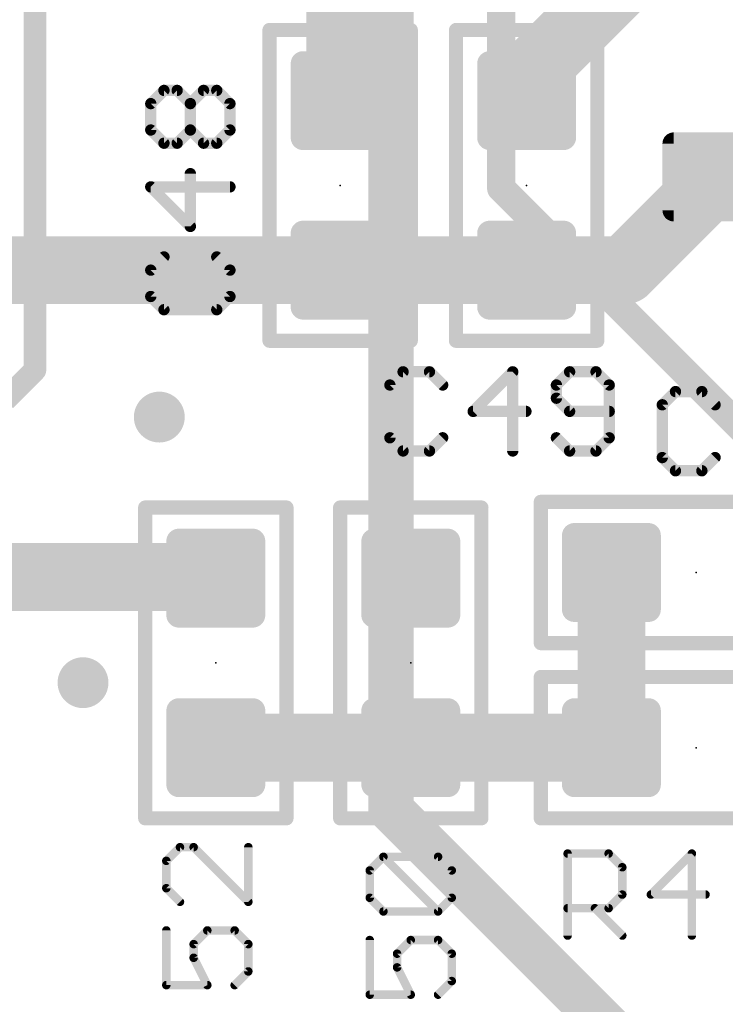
# Model space of a CAD drawing. Extents: x -10 to 150, y -20 to 180.
# Tile 19 of 70: x 61.31 to 67.65, y 34.47 to 43.32. Entities that reach past the tile are written whole.
import ezdxf

# ---------------------------------------------------------------- set-up
doc = ezdxf.new("R2010")
doc.units = 0
for name, color, linetype in [('1', 12, 'CONTINUOUS'), ('16', 132, 'CONTINUOUS'), ('18', 110, 'CONTINUOUS'), ('21', 253, 'CONTINUOUS'), ('23', 53, 'CONTINUOUS'), ('25', 253, 'CONTINUOUS')]:
    doc.layers.add(name, color=color, linetype=linetype)

# ---------------------------------------------------------------- blocks, each defined once
blk = doc.blocks.new('RECT142240X142240R25')
at = {"const_width": 0.1111}
blk.add_lwpolyline([(0.3889, -0.3334), (0.3889, 0.3334, 0.4142), (0.3334, 0.3889), (-0.3334, 0.3889, 0.4142), (-0.3889, 0.3334), (-0.3889, -0.3334, 0.4142), (-0.3334, -0.3889), (0.3334, -0.3889, 0.4142)], format="xyb", close=True, dxfattribs=at)
blk.add_solid([(-0.3588, -0.3588), (0.3588, -0.3588), (-0.3588, 0.3588), (0.3588, 0.3588)])
blk = doc.blocks.new('RECT160000X128000R25')
at = {"const_width": 0.1}
blk.add_lwpolyline([(0.45, -0.3), (0.45, 0.3, 0.4142), (0.4, 0.35), (-0.4, 0.35, 0.4142), (-0.45, 0.3), (-0.45, -0.3, 0.4142), (-0.4, -0.35), (0.4, -0.35, 0.4142)], format="xyb", close=True, dxfattribs=at)
blk.add_solid([(-0.425, -0.325), (0.425, -0.325), (-0.425, 0.325), (0.425, 0.325)])
blk = doc.blocks.new('ROUNDV')
at = {"const_width": 0.5}
blk.add_lwpolyline([(0, -0.25, 1), (0, 0.25, 1), (0, -0.25)], format="xyb", dxfattribs=at)

msp = doc.modelspace()

# ---------------------------------------------------------------- linework, layer by layer
at = {"layer": '1', "const_width": 0.6096}
for points in [[(65.8622, 42.8068), (67.8864, 44.831)], [(64.1858, 42.5958), (64.1858, 44.0612)], [(65.8622, 42.5958), (65.8622, 42.8068)], [(66.745, 41.0718), (67.5832, 41.91)], [(64.1858, 41.0718), (59.5122, 41.0718)], [(64.1858, 41.0718), (65.8622, 41.0718)], [(65.8622, 41.0718), (66.745, 41.0718)], [(60.7614, 38.3134), (63.058, 38.3134)], [(63.058, 38.3134), (63.0682, 38.3032)], [(66.6242, 36.7792), (66.6242, 38.354)], [(63.0682, 36.7792), (64.8208, 36.7792)], [(64.8208, 36.7792), (66.6242, 36.7792)]]:
    msp.add_lwpolyline(points, dxfattribs=at)
at = {"layer": '1', "const_width": 0.3048}
for points in [[(66.0146, 42.8068, 1), (65.7098, 42.8068)], [(65.7544, 42.9146, 1), (65.97, 42.699)], [(64.0334, 42.5958, 1), (64.3382, 42.5958)], [(65.7098, 42.5958, 1), (66.0146, 42.5958)], [(67.691, 41.8022, 1), (67.4754, 42.0178)], [(64.1858, 41.2242, 1), (64.1858, 40.9194)], [(64.1858, 40.9194, 1), (64.1858, 41.2242)], [(65.8622, 41.2242, 1), (65.8622, 40.9194)], [(65.8622, 40.9194, 1), (65.8622, 41.2242)], [(66.745, 40.9194, 1), (66.745, 41.2242)], [(66.6372, 41.1796, 1), (66.8528, 40.964)], [(63.1658, 38.4212, 1), (62.9502, 38.2056)], [(63.058, 38.161, 1), (63.058, 38.4658)], [(66.7766, 38.354, 1), (66.4718, 38.354)], [(62.9604, 38.1954, 1), (63.176, 38.411)], [(63.0682, 36.9316, 1), (63.0682, 36.6268)], [(64.8208, 36.9316, 1), (64.8208, 36.6268)], [(64.8208, 36.6268, 1), (64.8208, 36.9316)], [(66.6242, 36.6268, 1), (66.6242, 36.9316)], [(66.4718, 36.7792, 1), (66.7766, 36.7792)]]:
    msp.add_lwpolyline(points, format="xyb", dxfattribs=at)
at = {"layer": '16'}
for points, const_width in [([(65.6336, 63.0682), (65.6336, 41.8084)], 0.254), ([(64.643, 53.9242), (64.643, 36.2204)], 0.4064), ([(68.1482, 39.2938), (65.6336, 41.8084)], 0.254), ([(64.643, 36.2204), (67.1322, 33.7312)], 0.4064)]:
    msp.add_lwpolyline(points, dxfattribs=dict(at, const_width=const_width))
for points, const_width in [([(65.6785, 41.8533, 1), (65.5887, 41.7635)], 0.127), ([(65.5701, 41.8084, 1), (65.6971, 41.8084)], 0.127), ([(64.7148, 36.2922, 1), (64.5712, 36.1486)], 0.2032), ([(64.5414, 36.2204, 1), (64.7446, 36.2204)], 0.2032)]:
    msp.add_lwpolyline(points, format="xyb", dxfattribs=dict(at, const_width=const_width))
at = {"layer": '21'}
for points, const_width in [([(61.4424, 40.1736), (61.4424, 45.3736)], 0.2032), ([(63.5508, 40.4368), (63.5508, 43.2308)], 0.127), ([(63.5508, 43.2308), (64.8208, 43.2308)], 0.127), ([(64.8208, 43.2308), (64.8208, 40.4368)], 0.127), ([(65.2272, 40.4368), (65.2272, 43.2308)], 0.127), ([(65.2272, 43.2308), (66.4972, 43.2308)], 0.127), ([(66.4972, 43.2308), (66.4972, 40.4368)], 0.127), ([(64.8208, 40.4368), (63.5508, 40.4368)], 0.127), ([(66.4972, 40.4368), (65.2272, 40.4368)], 0.127), ([(61.1724, 39.9036), (61.4424, 40.1736)], 0.2032), ([(65.9892, 38.989), (68.7832, 38.989)], 0.127), ([(65.9892, 37.719), (65.9892, 38.989)], 0.127), ([(62.4332, 36.1442), (62.4332, 38.9382)], 0.127), ([(62.4332, 38.9382), (63.7032, 38.9382)], 0.127), ([(63.7032, 38.9382), (63.7032, 36.1442)], 0.127), ([(64.1858, 36.1442), (64.1858, 38.9382)], 0.127), ([(64.1858, 38.9382), (65.4558, 38.9382)], 0.127), ([(65.4558, 38.9382), (65.4558, 36.1442)], 0.127), ([(68.7832, 37.719), (65.9892, 37.719)], 0.127), ([(65.9892, 37.4142), (68.7832, 37.4142)], 0.127), ([(65.9892, 36.1442), (65.9892, 37.4142)], 0.127), ([(63.7032, 36.1442), (62.4332, 36.1442)], 0.127), ([(65.4558, 36.1442), (64.1858, 36.1442)], 0.127), ([(68.7832, 36.1442), (65.9892, 36.1442)], 0.127)]:
    msp.add_lwpolyline(points, dxfattribs=dict(at, const_width=const_width))
for points, const_width in [([(63.5508, 43.2626, 1), (63.5508, 43.199)], 0.0635), ([(63.5826, 43.2308, 1), (63.5191, 43.2308)], 0.0635), ([(64.8526, 43.2308, 1), (64.7891, 43.2308)], 0.0635), ([(64.8208, 43.199, 1), (64.8208, 43.2626)], 0.0635), ([(65.2272, 43.2626, 1), (65.2272, 43.199)], 0.0635), ([(65.2589, 43.2308, 1), (65.1954, 43.2308)], 0.0635), ([(66.529, 43.2308, 1), (66.4655, 43.2308)], 0.0635), ([(66.4972, 43.199, 1), (66.4972, 43.2626)], 0.0635), ([(63.5508, 40.4686, 1), (63.5508, 40.4051)], 0.0635), ([(63.5191, 40.4368, 1), (63.5826, 40.4368)], 0.0635), ([(64.7891, 40.4368, 1), (64.8526, 40.4368)], 0.0635), ([(64.8208, 40.4051, 1), (64.8208, 40.4686)], 0.0635), ([(65.2272, 40.4686, 1), (65.2272, 40.4051)], 0.0635), ([(65.1954, 40.4368, 1), (65.2589, 40.4368)], 0.0635), ([(66.4655, 40.4368, 1), (66.529, 40.4368)], 0.0635), ([(66.4972, 40.4051, 1), (66.4972, 40.4686)], 0.0635), ([(61.4783, 40.1377, 1), (61.4065, 40.2095)], 0.1016), ([(61.3916, 40.1736, 1), (61.4932, 40.1736)], 0.1016), ([(65.9892, 39.0208, 1), (65.9892, 38.9573)], 0.0635), ([(66.0209, 38.989, 1), (65.9574, 38.989)], 0.0635), ([(62.4332, 38.97, 1), (62.4332, 38.9064)], 0.0635), ([(62.465, 38.9382, 1), (62.4015, 38.9382)], 0.0635), ([(63.735, 38.9382, 1), (63.6715, 38.9382)], 0.0635), ([(63.7032, 38.9064, 1), (63.7032, 38.97)], 0.0635), ([(64.2176, 38.9382, 1), (64.154, 38.9382)], 0.0635), ([(64.1858, 38.97, 1), (64.1858, 38.9064)], 0.0635), ([(65.4875, 38.9382, 1), (65.424, 38.9382)], 0.0635), ([(65.4558, 38.9064, 1), (65.4558, 38.97)], 0.0635), ([(65.9892, 37.7508, 1), (65.9892, 37.6872)], 0.0635), ([(65.9574, 37.719, 1), (66.0209, 37.719)], 0.0635), ([(65.9892, 37.446, 1), (65.9892, 37.3824)], 0.0635), ([(66.0209, 37.4142, 1), (65.9574, 37.4142)], 0.0635), ([(62.4332, 36.176, 1), (62.4332, 36.1125)], 0.0635), ([(63.7032, 36.1125, 1), (63.7032, 36.176)], 0.0635), ([(64.1858, 36.176, 1), (64.1858, 36.1125)], 0.0635), ([(65.4558, 36.1125, 1), (65.4558, 36.176)], 0.0635), ([(65.9892, 36.176, 1), (65.9892, 36.1125)], 0.0635), ([(62.4015, 36.1442, 1), (62.465, 36.1442)], 0.0635), ([(63.6715, 36.1442, 1), (63.735, 36.1442)], 0.0635), ([(64.154, 36.1442, 1), (64.2176, 36.1442)], 0.0635), ([(65.424, 36.1442, 1), (65.4875, 36.1442)], 0.0635), ([(65.9574, 36.1442, 1), (66.0209, 36.1442)], 0.0635)]:
    msp.add_lwpolyline(points, format="xyb", dxfattribs=dict(at, const_width=const_width))
at = {"layer": '23'}
for p in [(64.1858, 41.8338), (65.8622, 41.8338), (67.3862, 38.354), (63.0682, 37.5412), (64.8208, 37.5412), (67.3862, 36.7792)]:
    msp.add_point(p, dxfattribs=at)
at = {"layer": '25'}
for points, const_width in [([(62.4834, 42.5689), (62.602, 42.6876)], 0.1016), ([(62.602, 42.6876), (62.7207, 42.6876)], 0.1016), ([(62.7207, 42.6876), (62.8393, 42.5689)], 0.1016), ([(62.8393, 42.5689), (62.9579, 42.6876)], 0.1016), ([(62.9579, 42.6876), (63.0766, 42.6876)], 0.1016), ([(63.0766, 42.6876), (63.1952, 42.5689)], 0.1016), ([(62.4834, 42.3317), (62.4834, 42.5689)], 0.1016), ([(62.8393, 42.3317), (62.8393, 42.5689)], 0.1016), ([(63.1952, 42.5689), (63.1952, 42.3317)], 0.1016), ([(62.602, 42.213), (62.4834, 42.3317)], 0.1016), ([(62.8393, 42.3317), (62.7207, 42.213)], 0.1016), ([(62.9579, 42.213), (62.8393, 42.3317)], 0.1016), ([(63.1952, 42.3317), (63.0766, 42.213)], 0.1016), ([(62.7207, 42.213), (62.602, 42.213)], 0.1016), ([(63.0766, 42.213), (62.9579, 42.213)], 0.1016), ([(62.8393, 41.4646), (62.8393, 41.9392)], 0.1016), ([(63.1952, 41.8205), (62.4834, 41.8205)], 0.1016), ([(62.4834, 41.8205), (62.8393, 41.4646)], 0.1016), ([(62.602, 41.1907), (62.4834, 41.0721)], 0.1016), ([(63.1952, 41.0721), (63.0766, 41.1907)], 0.1016), ([(62.4834, 41.0721), (62.4834, 40.8348)], 0.1016), ([(63.1952, 40.8348), (63.1952, 41.0721)], 0.1016), ([(62.4834, 40.8348), (62.602, 40.7162)], 0.1016), ([(63.0766, 40.7162), (63.1952, 40.8348)], 0.1016), ([(62.602, 40.7162), (63.0766, 40.7162)], 0.1016), ([(64.7516, 40.158), (64.633, 40.0394)], 0.1016), ([(64.9889, 40.158), (64.7516, 40.158)], 0.1016), ([(65.1075, 40.0394), (64.9889, 40.158)], 0.1016), ([(65.7373, 40.158), (65.3814, 39.8021)], 0.1016), ([(65.7373, 39.4462), (65.7373, 40.158)], 0.1016), ([(66.2484, 40.158), (66.1298, 40.0394)], 0.1016), ([(66.4857, 40.158), (66.2484, 40.158)], 0.1016), ([(66.6043, 40.0394), (66.4857, 40.158)], 0.1016), ([(64.633, 40.0394), (64.633, 39.5648)], 0.1016), ([(66.1298, 40.0394), (66.1298, 39.9207)], 0.1016), ([(66.6043, 39.5648), (66.6043, 40.0394)], 0.1016), ([(67.2, 39.9802), (67.0814, 39.8616)], 0.1016), ([(67.4373, 39.9802), (67.2, 39.9802)], 0.1016), ([(67.5559, 39.8616), (67.4373, 39.9802)], 0.1016), ([(66.1298, 39.9207), (66.2484, 39.8021)], 0.1016), ([(65.3814, 39.8021), (65.8559, 39.8021)], 0.1016), ([(66.2484, 39.8021), (66.6043, 39.8021)], 0.1016), ([(67.0814, 39.8616), (67.0814, 39.387)], 0.1016), ([(64.633, 39.5648), (64.7516, 39.4462)], 0.1016), ([(64.9889, 39.4462), (65.1075, 39.5648)], 0.1016), ([(66.1298, 39.5648), (66.2484, 39.4462)], 0.1016), ([(66.4857, 39.4462), (66.6043, 39.5648)], 0.1016), ([(64.7516, 39.4462), (64.9889, 39.4462)], 0.1016), ([(66.2484, 39.4462), (66.4857, 39.4462)], 0.1016), ([(67.0814, 39.387), (67.2, 39.2684)], 0.1016), ([(67.4373, 39.2684), (67.5559, 39.387)], 0.1016), ([(67.2, 39.2684), (67.4373, 39.2684)], 0.1016), ([(62.7459, 35.8846), (62.6231, 35.7617)], 0.0762), ([(62.8688, 35.8846), (62.7459, 35.8846)], 0.0762), ([(63.3603, 35.3931), (62.8688, 35.8846)], 0.0762), ([(63.3603, 35.8846), (63.3603, 35.3931)], 0.0762), ([(66.2305, 35.0901), (66.2305, 35.8273)], 0.0762), ([(66.2305, 35.8273), (66.5991, 35.8273)], 0.0762), ([(66.5991, 35.8273), (66.722, 35.7045)], 0.0762), ([(67.3475, 35.8273), (66.9789, 35.4587)], 0.0762), ([(67.3475, 35.0901), (67.3475, 35.8273)], 0.0762), ([(62.6231, 35.7617), (62.6231, 35.516)], 0.0762), ([(64.4519, 35.6755), (64.5747, 35.7984)], 0.0762), ([(64.5747, 35.7984), (65.0662, 35.7984)], 0.0762), ([(65.0662, 35.3069), (64.5747, 35.7984)], 0.0762), ([(65.0662, 35.7984), (65.1891, 35.6755)], 0.0762), ([(64.4519, 35.4298), (64.4519, 35.6755)], 0.0762), ([(65.1891, 35.6755), (65.1891, 35.4298)], 0.0762), ([(66.722, 35.7045), (66.722, 35.4587)], 0.0762), ([(62.6231, 35.516), (62.7459, 35.3931)], 0.0762), ([(66.722, 35.4587), (66.5991, 35.3358)], 0.0762), ([(66.9789, 35.4587), (67.4704, 35.4587)], 0.0762), ([(64.5747, 35.3069), (64.4519, 35.4298)], 0.0762), ([(65.1891, 35.4298), (65.0662, 35.3069)], 0.0762), ([(65.0662, 35.3069), (64.5747, 35.3069)], 0.0762), ([(66.5991, 35.3358), (66.2305, 35.3358)], 0.0762), ([(66.4762, 35.3358), (66.722, 35.0901)], 0.0762), ([(62.6231, 35.1362), (62.6231, 34.6447)], 0.0762), ([(62.8688, 35.0133), (62.9917, 35.1362)], 0.0762), ([(62.9917, 35.1362), (63.2374, 35.1362)], 0.0762), ([(63.2374, 35.1362), (63.3603, 35.0133)], 0.0762), ([(62.8688, 34.8905), (62.8688, 35.0133)], 0.0762), ([(63.3603, 35.0133), (63.3603, 34.7676)], 0.0762), ([(64.4519, 35.05), (64.4519, 34.5585)], 0.0762), ([(64.6976, 34.9271), (64.8205, 35.05)], 0.0762), ([(64.8205, 35.05), (65.0662, 35.05)], 0.0762), ([(65.0662, 35.05), (65.1891, 34.9271)], 0.0762), ([(64.6976, 34.8042), (64.6976, 34.9271)], 0.0762), ([(65.1891, 34.9271), (65.1891, 34.6813)], 0.0762), ([(62.9917, 34.6447), (62.8688, 34.8905)], 0.0762), ([(63.3603, 34.7676), (63.2374, 34.6447)], 0.0762), ([(64.8205, 34.5585), (64.6976, 34.8042)], 0.0762), ([(65.1891, 34.6813), (65.0662, 34.5585)], 0.0762), ([(62.6231, 34.6447), (62.9917, 34.6447)], 0.0762), ([(64.4519, 34.5585), (64.8205, 34.5585)], 0.0762)]:
    msp.add_lwpolyline(points, dxfattribs=dict(at, const_width=const_width))
for points, const_width in [([(62.602, 42.713, 1), (62.602, 42.6622)], 0.0508), ([(62.62, 42.6696, 1), (62.5841, 42.7055)], 0.0508), ([(62.7386, 42.7055, 1), (62.7027, 42.6696)], 0.0508), ([(62.7207, 42.6622, 1), (62.7207, 42.713)], 0.0508), ([(62.9579, 42.713, 1), (62.9579, 42.6622)], 0.0508), ([(62.9759, 42.6696, 1), (62.94, 42.7055)], 0.0508), ([(63.0945, 42.7055, 1), (63.0586, 42.6696)], 0.0508), ([(63.0766, 42.6622, 1), (63.0766, 42.713)], 0.0508), ([(62.5088, 42.5689, 1), (62.458, 42.5689)], 0.0508), ([(62.4654, 42.5869, 1), (62.5014, 42.551)], 0.0508), ([(62.8647, 42.5689, 1), (62.8139, 42.5689)], 0.0508), ([(62.8213, 42.5869, 1), (62.8573, 42.551)], 0.0508), ([(62.8213, 42.551, 1), (62.8573, 42.5869)], 0.0508), ([(63.2206, 42.5689, 1), (63.1698, 42.5689)], 0.0508), ([(63.1772, 42.551, 1), (63.2132, 42.5869)], 0.0508), ([(62.5014, 42.3496, 1), (62.4654, 42.3137)], 0.0508), ([(62.458, 42.3317, 1), (62.5088, 42.3317)], 0.0508), ([(62.8573, 42.3496, 1), (62.8213, 42.3137)], 0.0508), ([(62.8139, 42.3317, 1), (62.8647, 42.3317)], 0.0508), ([(62.8573, 42.3137, 1), (62.8213, 42.3496)], 0.0508), ([(63.1698, 42.3317, 1), (63.2206, 42.3317)], 0.0508), ([(63.2132, 42.3137, 1), (63.1772, 42.3496)], 0.0508), ([(62.602, 42.2384, 1), (62.602, 42.1876)], 0.0508), ([(62.5841, 42.1951, 1), (62.62, 42.231)], 0.0508), ([(62.7027, 42.231, 1), (62.7386, 42.1951)], 0.0508), ([(62.7207, 42.1876, 1), (62.7207, 42.2384)], 0.0508), ([(62.9579, 42.2384, 1), (62.9579, 42.1876)], 0.0508), ([(62.94, 42.1951, 1), (62.9759, 42.231)], 0.0508), ([(63.0586, 42.231, 1), (63.0945, 42.1951)], 0.0508), ([(63.0766, 42.1876, 1), (63.0766, 42.2384)], 0.0508), ([(62.8647, 41.9392, 1), (62.8139, 41.9392)], 0.0508), ([(62.5014, 41.8385, 1), (62.4654, 41.8026)], 0.0508), ([(62.4834, 41.8459, 1), (62.4834, 41.7951)], 0.0508), ([(63.1952, 41.7951, 1), (63.1952, 41.8459)], 0.0508), ([(62.8139, 41.4646, 1), (62.8647, 41.4646)], 0.0508), ([(62.8213, 41.4467, 1), (62.8573, 41.4826)], 0.0508), ([(62.62, 41.1728, 1), (62.5841, 41.2087)], 0.0508), ([(63.0945, 41.2087, 1), (63.0586, 41.1728)], 0.0508), ([(62.4654, 41.0901, 1), (62.5014, 41.0541)], 0.0508), ([(62.5088, 41.0721, 1), (62.458, 41.0721)], 0.0508), ([(63.2206, 41.0721, 1), (63.1698, 41.0721)], 0.0508), ([(63.1772, 41.0541, 1), (63.2132, 41.0901)], 0.0508), ([(62.5014, 40.8528, 1), (62.4654, 40.8169)], 0.0508), ([(62.458, 40.8348, 1), (62.5088, 40.8348)], 0.0508), ([(63.1698, 40.8348, 1), (63.2206, 40.8348)], 0.0508), ([(63.2132, 40.8169, 1), (63.1772, 40.8528)], 0.0508), ([(62.602, 40.7416, 1), (62.602, 40.6908)], 0.0508), ([(62.5841, 40.6982, 1), (62.62, 40.7342)], 0.0508), ([(63.0586, 40.7342, 1), (63.0945, 40.6982)], 0.0508), ([(63.0766, 40.6908, 1), (63.0766, 40.7416)], 0.0508), ([(64.7516, 40.1834, 1), (64.7516, 40.1326)], 0.0508), ([(64.7695, 40.14, 1), (64.7336, 40.176)], 0.0508), ([(65.0068, 40.176, 1), (64.9709, 40.14)], 0.0508), ([(64.9889, 40.1326, 1), (64.9889, 40.1834)], 0.0508), ([(65.7627, 40.158, 1), (65.7119, 40.158)], 0.0508), ([(65.7552, 40.14, 1), (65.7193, 40.176)], 0.0508), ([(66.2484, 40.1834, 1), (66.2484, 40.1326)], 0.0508), ([(66.2664, 40.14, 1), (66.2305, 40.176)], 0.0508), ([(66.5036, 40.176, 1), (66.4677, 40.14)], 0.0508), ([(66.4857, 40.1326, 1), (66.4857, 40.1834)], 0.0508), ([(64.6584, 40.0394, 1), (64.6076, 40.0394)], 0.0508), ([(64.615, 40.0573, 1), (64.6509, 40.0214)], 0.0508), ([(65.0895, 40.0214, 1), (65.1255, 40.0573)], 0.0508), ([(66.1552, 40.0394, 1), (66.1044, 40.0394)], 0.0508), ([(66.1118, 40.0573, 1), (66.1477, 40.0214)], 0.0508), ([(66.6297, 40.0394, 1), (66.5789, 40.0394)], 0.0508), ([(66.5864, 40.0214, 1), (66.6223, 40.0573)], 0.0508), ([(67.2, 40.0056, 1), (67.2, 39.9548)], 0.0508), ([(67.218, 39.9622, 1), (67.1821, 39.9982)], 0.0508), ([(67.4553, 39.9982, 1), (67.4193, 39.9622)], 0.0508), ([(67.4373, 39.9548, 1), (67.4373, 40.0056)], 0.0508), ([(66.1477, 39.9387, 1), (66.1118, 39.9028)], 0.0508), ([(66.1044, 39.9207, 1), (66.1552, 39.9207)], 0.0508), ([(65.3634, 39.8201, 1), (65.3993, 39.7841)], 0.0508), ([(65.3814, 39.8275, 1), (65.3814, 39.7767)], 0.0508), ([(65.8559, 39.7767, 1), (65.8559, 39.8275)], 0.0508), ([(66.2484, 39.8275, 1), (66.2484, 39.7767)], 0.0508), ([(66.2305, 39.7841, 1), (66.2664, 39.8201)], 0.0508), ([(66.6043, 39.7767, 1), (66.6043, 39.8275)], 0.0508), ([(67.1068, 39.8616, 1), (67.056, 39.8616)], 0.0508), ([(67.0634, 39.8795, 1), (67.0994, 39.8436)], 0.0508), ([(67.538, 39.8436, 1), (67.5739, 39.8795)], 0.0508), ([(64.6509, 39.5828, 1), (64.615, 39.5469)], 0.0508), ([(64.6076, 39.5648, 1), (64.6584, 39.5648)], 0.0508), ([(65.1255, 39.5469, 1), (65.0895, 39.5828)], 0.0508), ([(66.1477, 39.5828, 1), (66.1118, 39.5469)], 0.0508), ([(66.5789, 39.5648, 1), (66.6297, 39.5648)], 0.0508), ([(66.6223, 39.5469, 1), (66.5864, 39.5828)], 0.0508), ([(64.7516, 39.4716, 1), (64.7516, 39.4208)], 0.0508), ([(64.7336, 39.4282, 1), (64.7695, 39.4642)], 0.0508), ([(64.9709, 39.4642, 1), (65.0068, 39.4282)], 0.0508), ([(64.9889, 39.4208, 1), (64.9889, 39.4716)], 0.0508), ([(66.2484, 39.4716, 1), (66.2484, 39.4208)], 0.0508), ([(66.2305, 39.4282, 1), (66.2664, 39.4642)], 0.0508), ([(66.4677, 39.4642, 1), (66.5036, 39.4282)], 0.0508), ([(66.4857, 39.4208, 1), (66.4857, 39.4716)], 0.0508), ([(65.7119, 39.4462, 1), (65.7627, 39.4462)], 0.0508), ([(67.0994, 39.405, 1), (67.0634, 39.3691)], 0.0508), ([(67.056, 39.387, 1), (67.1068, 39.387)], 0.0508), ([(67.5739, 39.3691, 1), (67.538, 39.405)], 0.0508), ([(67.2, 39.2938, 1), (67.2, 39.243)], 0.0508), ([(67.1821, 39.2504, 1), (67.218, 39.2864)], 0.0508), ([(67.4193, 39.2864, 1), (67.4553, 39.2504)], 0.0508), ([(67.4373, 39.243, 1), (67.4373, 39.2938)], 0.0508), ([(62.7459, 35.9037, 1), (62.7459, 35.8656)], 0.0381), ([(62.7594, 35.8711, 1), (62.7325, 35.8981)], 0.0381), ([(62.8823, 35.8981, 1), (62.8553, 35.8711)], 0.0381), ([(62.8688, 35.8656, 1), (62.8688, 35.9037)], 0.0381), ([(63.3794, 35.8846, 1), (63.3413, 35.8846)], 0.0381), ([(66.2305, 35.8464, 1), (66.2305, 35.8083)], 0.0381), ([(66.2495, 35.8273, 1), (66.2115, 35.8273)], 0.0381), ([(66.6126, 35.8408, 1), (66.5856, 35.8139)], 0.0381), ([(66.5991, 35.8083, 1), (66.5991, 35.8464)], 0.0381), ([(67.3666, 35.8273, 1), (67.3285, 35.8273)], 0.0381), ([(67.361, 35.8139, 1), (67.3341, 35.8408)], 0.0381), ([(62.6421, 35.7617, 1), (62.604, 35.7617)], 0.0381), ([(62.6096, 35.7752, 1), (62.6365, 35.7483)], 0.0381), ([(64.5747, 35.8174, 1), (64.5747, 35.7793)], 0.0381), ([(64.5882, 35.8118, 1), (64.5613, 35.7849)], 0.0381), ([(64.5882, 35.7849, 1), (64.5613, 35.8118)], 0.0381), ([(65.0797, 35.8118, 1), (65.0528, 35.7849)], 0.0381), ([(65.0662, 35.7793, 1), (65.0662, 35.8174)], 0.0381), ([(64.4384, 35.689, 1), (64.4653, 35.662)], 0.0381), ([(64.4709, 35.6755, 1), (64.4328, 35.6755)], 0.0381), ([(65.2081, 35.6755, 1), (65.1701, 35.6755)], 0.0381), ([(65.1756, 35.662, 1), (65.2026, 35.689)], 0.0381), ([(66.741, 35.7045, 1), (66.7029, 35.7045)], 0.0381), ([(66.7085, 35.691, 1), (66.7355, 35.7179)], 0.0381), ([(62.6365, 35.5295, 1), (62.6096, 35.5025)], 0.0381), ([(62.604, 35.516, 1), (62.6421, 35.516)], 0.0381), ([(66.7355, 35.4452, 1), (66.7085, 35.4722)], 0.0381), ([(66.9789, 35.4778, 1), (66.9789, 35.4397)], 0.0381), ([(67.4704, 35.4397, 1), (67.4704, 35.4778)], 0.0381), ([(62.7325, 35.3797, 1), (62.7594, 35.4066)], 0.0381), ([(63.3413, 35.3931, 1), (63.3794, 35.3931)], 0.0381), ([(63.3468, 35.3797, 1), (63.3738, 35.4066)], 0.0381), ([(64.4653, 35.4432, 1), (64.4384, 35.4163)], 0.0381), ([(64.4328, 35.4298, 1), (64.4709, 35.4298)], 0.0381), ([(65.1701, 35.4298, 1), (65.2081, 35.4298)], 0.0381), ([(65.2026, 35.4163, 1), (65.1756, 35.4432)], 0.0381), ([(66.7029, 35.4587, 1), (66.741, 35.4587)], 0.0381), ([(66.9654, 35.4722, 1), (66.9924, 35.4452)], 0.0381), ([(64.5747, 35.3259, 1), (64.5747, 35.2878)], 0.0381), ([(64.5613, 35.2934, 1), (64.5882, 35.3204)], 0.0381), ([(65.0528, 35.3204, 1), (65.0797, 35.2934)], 0.0381), ([(65.0528, 35.2934, 1), (65.0797, 35.3204)], 0.0381), ([(65.0662, 35.2878, 1), (65.0662, 35.3259)], 0.0381), ([(66.2305, 35.3549, 1), (66.2305, 35.3168)], 0.0381), ([(66.4897, 35.3493, 1), (66.4628, 35.3224)], 0.0381), ([(66.5856, 35.3493, 1), (66.6126, 35.3224)], 0.0381), ([(66.5991, 35.3168, 1), (66.5991, 35.3549)], 0.0381), ([(62.6421, 35.1362, 1), (62.604, 35.1362)], 0.0381), ([(62.9917, 35.1553, 1), (62.9917, 35.1172)], 0.0381), ([(63.0052, 35.1227, 1), (62.9782, 35.1497)], 0.0381), ([(63.2509, 35.1497, 1), (63.224, 35.1227)], 0.0381), ([(63.2374, 35.1172, 1), (63.2374, 35.1553)], 0.0381), ([(62.8879, 35.0133, 1), (62.8498, 35.0133)], 0.0381), ([(63.3794, 35.0133, 1), (63.3413, 35.0133)], 0.0381), ([(64.4709, 35.05, 1), (64.4328, 35.05)], 0.0381), ([(64.8205, 35.069, 1), (64.8205, 35.0309)], 0.0381), ([(64.834, 35.0365, 1), (64.807, 35.0634)], 0.0381), ([(65.0797, 35.0634, 1), (65.0528, 35.0365)], 0.0381), ([(65.0662, 35.0309, 1), (65.0662, 35.069)], 0.0381), ([(66.2115, 35.0901, 1), (66.2495, 35.0901)], 0.0381), ([(66.7085, 35.0766, 1), (66.7355, 35.1036)], 0.0381), ([(67.3285, 35.0901, 1), (67.3666, 35.0901)], 0.0381), ([(62.8553, 35.0268, 1), (62.8823, 34.9999)], 0.0381), ([(63.3468, 34.9999, 1), (63.3738, 35.0268)], 0.0381), ([(64.7167, 34.9271, 1), (64.6786, 34.9271)], 0.0381), ([(65.2081, 34.9271, 1), (65.1701, 34.9271)], 0.0381), ([(62.8859, 34.899, 1), (62.8518, 34.8819)], 0.0381), ([(62.8498, 34.8905, 1), (62.8879, 34.8905)], 0.0381), ([(64.6841, 34.9406, 1), (64.7111, 34.9136)], 0.0381), ([(65.1756, 34.9136, 1), (65.2026, 34.9406)], 0.0381), ([(63.3413, 34.7676, 1), (63.3794, 34.7676)], 0.0381), ([(63.3738, 34.7541, 1), (63.3468, 34.7811)], 0.0381), ([(64.7147, 34.8127, 1), (64.6806, 34.7957)], 0.0381), ([(64.6786, 34.8042, 1), (64.7167, 34.8042)], 0.0381), ([(65.1701, 34.6813, 1), (65.2081, 34.6813)], 0.0381), ([(65.2026, 34.6679, 1), (65.1756, 34.6948)], 0.0381), ([(62.604, 34.6447, 1), (62.6421, 34.6447)], 0.0381), ([(62.6231, 34.6638, 1), (62.6231, 34.6257)], 0.0381), ([(62.9746, 34.6362, 1), (63.0087, 34.6532)], 0.0381), ([(62.9917, 34.6257, 1), (62.9917, 34.6638)], 0.0381), ([(63.224, 34.6582, 1), (63.2509, 34.6312)], 0.0381), ([(64.4519, 34.5775, 1), (64.4519, 34.5394)], 0.0381), ([(64.4328, 34.5585, 1), (64.4709, 34.5585)], 0.0381), ([(64.8034, 34.5499, 1), (64.8375, 34.567)], 0.0381), ([(64.8205, 34.5394, 1), (64.8205, 34.5775)], 0.0381), ([(65.0528, 34.5719, 1), (65.0797, 34.545)], 0.0381)]:
    msp.add_lwpolyline(points, format="xyb", dxfattribs=dict(at, const_width=const_width))

# ---------------------------------------------------------------- block references
at = {"layer": '1'}
for p, rotation in [((64.1858, 42.5958), 90), ((65.8622, 42.5958), 270), ((64.1858, 41.0718), 90), ((65.8622, 41.0718), 270), ((63.0682, 38.3032), 90), ((64.8208, 38.3032), 270), ((63.0682, 36.7792), 90), ((64.8208, 36.7792), 270)]:
    msp.add_blockref('RECT142240X142240R25', p, dxfattribs=dict(at, rotation=rotation))
for name, p in [('RECT160000X128000R25', (67.5832, 41.91)), ('RECT142240X142240R25', (66.6242, 38.354)), ('RECT142240X142240R25', (66.6242, 36.7792))]:
    msp.add_blockref(name, p, dxfattribs=at)
at = {"layer": '18', "xscale": 0.4572, "yscale": 0.4572}
for p in [(62.5602, 39.751), (62.5602, 39.751), (61.8744, 37.3634), (61.8744, 37.3634)]:
    msp.add_blockref('ROUNDV', p, dxfattribs=at)

doc.saveas('drawing.dxf')
